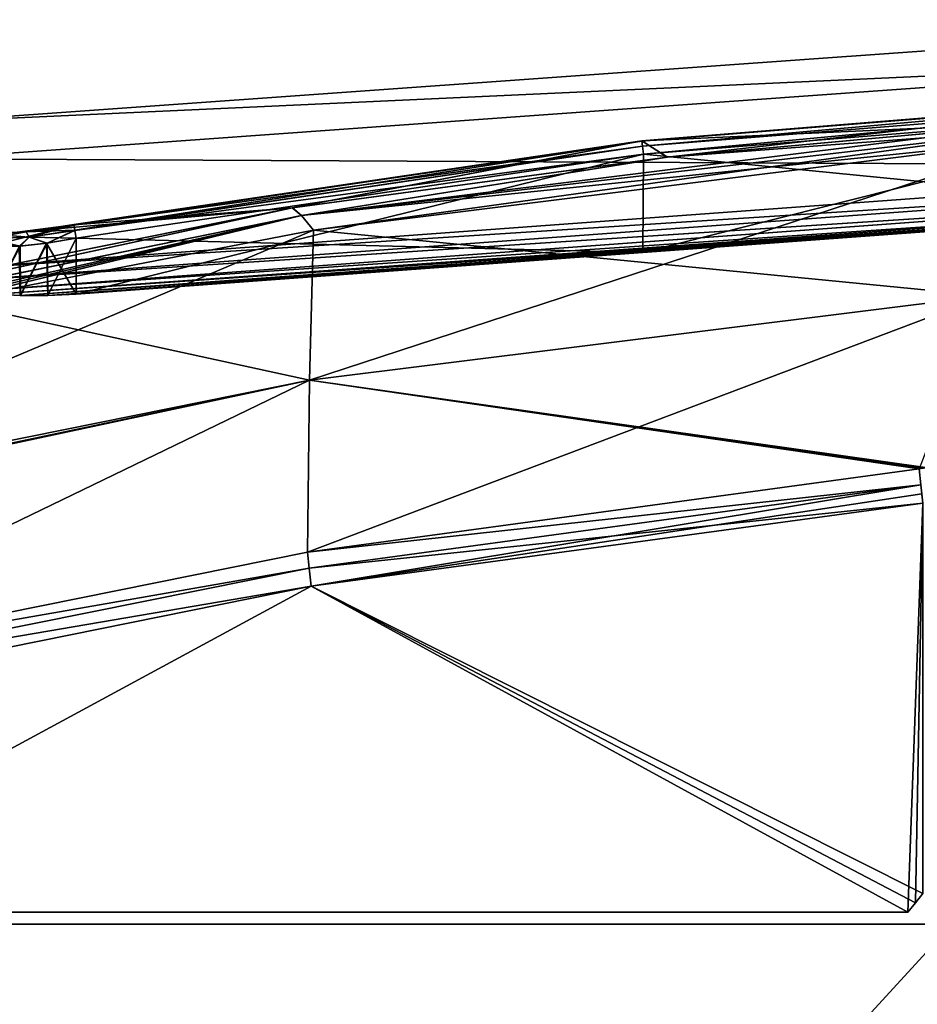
# Model space of a CAD drawing. Header units: millimetres. Extents: x -229 to 223, y -69 to 475.
# Tile 51 of 92: x -148 to -86, y 402 to 469. Entities that reach past the tile are written whole.
import ezdxf

# ---------------------------------------------------------------- set-up
doc = ezdxf.new("R2010")
doc.units = ezdxf.units.MM
doc.header["$LTSCALE"] = 65.185185
for name, color, linetype in [('216', 7, 'CONTINUOUS'), ('217', 7, 'CONTINUOUS'), ('354', 7, 'CONTINUOUS'), ('355', 7, 'CONTINUOUS'), ('358', 7, 'CONTINUOUS'), ('359', 7, 'CONTINUOUS'), ('364', 7, 'CONTINUOUS'), ('365', 7, 'CONTINUOUS'), ('366', 7, 'CONTINUOUS'), ('369', 7, 'CONTINUOUS'), ('370', 7, 'CONTINUOUS'), ('375', 7, 'CONTINUOUS'), ('380', 7, 'CONTINUOUS'), ('382', 7, 'CONTINUOUS'), ('387', 7, 'CONTINUOUS'), ('390', 7, 'CONTINUOUS'), ('391', 7, 'CONTINUOUS'), ('393', 7, 'CONTINUOUS'), ('439', 7, 'CONTINUOUS'), ('479', 7, 'CONTINUOUS'), ('480', 7, 'CONTINUOUS')]:
    doc.layers.add(name, color=color, linetype=linetype)

msp = doc.modelspace()

# ---------------------------------------------------------------- linework, layer by layer
at = {"layer": '216', "color": 7, "linetype": 'Continuous'}
for points in [[(-170.156, 313, 134), (-84, 313, 134), (-170.156, 407, 134), (-170.156, 313, 134)], [(-170.156, 407, 134), (-84, 313, 134), (-84, 407, 134), (-170.156, 407, 134)]]:
    msp.add_3dface(points, dxfattribs=at)
at = {"layer": '217', "color": 7, "linetype": 'Continuous'}
for points in [[(-170.156, 407, -134), (-84, 407, -134), (-170.156, 313, -134), (-170.156, 407, -134)], [(-170.156, 313, -134), (-84, 407, -134), (-84, 313, -134), (-170.156, 313, -134)]]:
    msp.add_3dface(points, dxfattribs=at)
at = {"layer": '354', "color": 7, "linetype": 'Continuous'}
for points in [[(-66.043, 463.876, -103.457), (-103.509, 459.574, -108.539), (-105.256, 460.701, -103.482), (-66.043, 463.876, -103.457)], [(-77.49, 461.96, -108.801), (-103.509, 459.574, -108.539), (-66.043, 463.876, -103.457), (-77.49, 461.96, -108.801)], [(-105.256, 460.701, -103.482), (-129.199, 456.104, -108.204), (-144.171, 454.931, -103.41), (-105.256, 460.701, -103.482)], [(-103.509, 459.574, -108.539), (-129.199, 456.104, -108.204), (-105.256, 460.701, -103.482), (-103.509, 459.574, -108.539)], [(-129.199, 456.104, -108.204), (-179.47, 445.965, -107.431), (-144.171, 454.931, -103.41), (-129.199, 456.104, -108.204)], [(-144.171, 454.931, -103.41), (-179.47, 445.965, -107.431), (-148.391, 454.386, -102.568), (-144.171, 454.931, -103.41)]]:
    msp.add_3dface(points, dxfattribs=at)
at = {"layer": '355', "color": 7, "linetype": 'Continuous'}
for points in [[(-66.043, 463.876, 103.457), (-105.256, 460.701, 103.482), (-77.49, 461.96, 108.801), (-66.043, 463.876, 103.457)], [(-77.49, 461.96, 108.801), (-105.256, 460.701, 103.482), (-103.503, 459.574, 108.541), (-77.49, 461.96, 108.801)], [(-105.256, 460.701, 103.482), (-144.171, 454.931, 103.41), (-129.192, 456.105, 108.204), (-105.256, 460.701, 103.482)], [(-103.503, 459.574, 108.541), (-105.256, 460.701, 103.482), (-129.192, 456.105, 108.204), (-103.503, 459.574, 108.541)], [(-129.192, 456.105, 108.204), (-148.387, 454.388, 102.568), (-179.47, 445.965, 107.431), (-129.192, 456.105, 108.204)], [(-144.171, 454.931, 103.41), (-148.387, 454.388, 102.568), (-129.192, 456.105, 108.204), (-144.171, 454.931, 103.41)]]:
    msp.add_3dface(points, dxfattribs=at)
at = {"layer": '358', "color": 7, "linetype": 'Continuous'}
for points in [[(-144.171, 454.931, -103.41), (-148.391, 454.386, -102.568), (-144.169, 454.933, -102.865), (-144.171, 454.931, -103.41)], [(-144.169, 454.933, -102.865), (-148.391, 454.386, -102.568), (-147.435, 454.468, -102.301), (-144.169, 454.933, -102.865)], [(-144.169, 454.933, -102.865), (-147.435, 454.468, -102.301), (-144.165, 454.91, -102.791), (-144.169, 454.933, -102.865)], [(-147.435, 454.468, -102.301), (-148.391, 454.386, -102.568), (-150.394, 454.344, -100.764), (-147.435, 454.468, -102.301)], [(-147.435, 454.468, -102.301), (-150.394, 454.344, -100.764), (-147.235, 454.099, -101.796), (-147.435, 454.468, -102.301)], [(-150.394, 454.344, -100.764), (-150.078, 453.974, -100.324), (-147.235, 454.099, -101.796), (-150.394, 454.344, -100.764)], [(-147.435, 454.468, -102.301), (-144.101, 454.57, -102.328), (-144.165, 454.91, -102.791), (-147.435, 454.468, -102.301)], [(-147.435, 454.468, -102.301), (-147.235, 454.099, -101.796), (-144.101, 454.57, -102.328), (-147.435, 454.468, -102.301)], [(-144.101, 454.57, -102.328), (-147.235, 454.099, -101.796), (-144.099, 454.559, -102.32), (-144.101, 454.57, -102.328)], [(-147.235, 454.099, -101.796), (-144, 454.019, -102.134), (-144.099, 454.559, -102.32), (-147.235, 454.099, -101.796)], [(-150.078, 453.974, -100.324), (-147.915, 453.472, -101.33), (-147.235, 454.099, -101.796), (-150.078, 453.974, -100.324)], [(-147.915, 453.472, -101.33), (-146.044, 453.672, -101.917), (-147.235, 454.099, -101.796), (-147.915, 453.472, -101.33)], [(-146.044, 453.672, -101.917), (-144, 454.019, -102.134), (-147.235, 454.099, -101.796), (-146.044, 453.672, -101.917)]]:
    msp.add_3dface(points, dxfattribs=at)
at = {"layer": '359', "color": 7, "linetype": 'Continuous'}
for points in [[(-66.043, 463.876, -103.457), (-105.256, 460.701, -103.482), (-105.252, 460.674, -102.896), (-66.043, 463.876, -103.457)], [(-66.042, 463.837, -102.898), (-66.043, 463.876, -103.457), (-105.252, 460.674, -102.896), (-66.042, 463.837, -102.898)], [(-105.211, 460.325, -102.427), (-66.042, 463.837, -102.898), (-105.252, 460.674, -102.896), (-105.211, 460.325, -102.427)], [(-66.041, 463.824, -102.864), (-66.042, 463.837, -102.898), (-105.211, 460.325, -102.427), (-66.041, 463.824, -102.864)], [(-66.024, 463.464, -102.419), (-66.041, 463.824, -102.864), (-105.211, 460.325, -102.427), (-66.024, 463.464, -102.419)], [(-105.148, 459.774, -102.235), (-66.024, 463.464, -102.419), (-105.211, 460.325, -102.427), (-105.148, 459.774, -102.235)], [(-65.999, 462.935, -102.245), (-66.024, 463.464, -102.419), (-105.148, 459.774, -102.235), (-65.999, 462.935, -102.245)], [(-105.256, 460.701, -103.482), (-144.171, 454.931, -103.41), (-144.169, 454.933, -102.865), (-105.256, 460.701, -103.482)], [(-105.256, 460.701, -103.482), (-144.169, 454.933, -102.865), (-105.252, 460.674, -102.896), (-105.256, 460.701, -103.482)], [(-144.169, 454.933, -102.865), (-144.165, 454.91, -102.791), (-105.252, 460.674, -102.896), (-144.169, 454.933, -102.865)], [(-144.165, 454.91, -102.791), (-144.101, 454.57, -102.328), (-105.252, 460.674, -102.896), (-144.165, 454.91, -102.791)], [(-144.101, 454.57, -102.328), (-105.211, 460.325, -102.427), (-105.252, 460.674, -102.896), (-144.101, 454.57, -102.328)], [(-144.101, 454.57, -102.328), (-144.099, 454.559, -102.32), (-105.211, 460.325, -102.427), (-144.101, 454.57, -102.328)], [(-144.099, 454.559, -102.32), (-105.148, 459.774, -102.235), (-105.211, 460.325, -102.427), (-144.099, 454.559, -102.32)], [(-144.099, 454.559, -102.32), (-144, 454.019, -102.134), (-105.148, 459.774, -102.235), (-144.099, 454.559, -102.32)]]:
    msp.add_3dface(points, dxfattribs=at)
at = {"layer": '364', "color": 7, "linetype": 'Continuous'}
for points in [[(-105.256, 460.701, 103.482), (-66.043, 463.876, 103.457), (-105.252, 460.674, 102.896), (-105.256, 460.701, 103.482)], [(-66.043, 463.876, 103.457), (-66.042, 463.837, 102.898), (-105.252, 460.674, 102.896), (-66.043, 463.876, 103.457)], [(-66.042, 463.837, 102.898), (-66.041, 463.824, 102.864), (-105.252, 460.674, 102.896), (-66.042, 463.837, 102.898)], [(-66.041, 463.824, 102.864), (-105.211, 460.325, 102.427), (-105.252, 460.674, 102.896), (-66.041, 463.824, 102.864)], [(-66.041, 463.824, 102.864), (-66.024, 463.464, 102.419), (-105.211, 460.325, 102.427), (-66.041, 463.824, 102.864)], [(-66.024, 463.464, 102.419), (-105.148, 459.774, 102.235), (-105.211, 460.325, 102.427), (-66.024, 463.464, 102.419)], [(-66.024, 463.464, 102.419), (-65.999, 462.935, 102.245), (-105.148, 459.774, 102.235), (-66.024, 463.464, 102.419)], [(-144.171, 454.931, 103.41), (-105.256, 460.701, 103.482), (-144.177, 454.969, 103.096), (-144.171, 454.931, 103.41)], [(-144.177, 454.969, 103.096), (-105.256, 460.701, 103.482), (-105.252, 460.674, 102.896), (-144.177, 454.969, 103.096)], [(-144.169, 454.935, 102.869), (-144.177, 454.969, 103.096), (-105.252, 460.674, 102.896), (-144.169, 454.935, 102.869)], [(-144.165, 454.91, 102.791), (-144.169, 454.935, 102.869), (-105.252, 460.674, 102.896), (-144.165, 454.91, 102.791)], [(-105.211, 460.325, 102.427), (-144.165, 454.91, 102.791), (-105.252, 460.674, 102.896), (-105.211, 460.325, 102.427)], [(-144.101, 454.57, 102.329), (-144.165, 454.91, 102.791), (-105.211, 460.325, 102.427), (-144.101, 454.57, 102.329)], [(-144.099, 454.558, 102.32), (-144.101, 454.57, 102.329), (-105.211, 460.325, 102.427), (-144.099, 454.558, 102.32)], [(-105.148, 459.774, 102.235), (-144.099, 454.558, 102.32), (-105.211, 460.325, 102.427), (-105.148, 459.774, 102.235)], [(-144, 454.019, 102.134), (-144.099, 454.558, 102.32), (-105.148, 459.774, 102.235), (-144, 454.019, 102.134)]]:
    msp.add_3dface(points, dxfattribs=at)
at = {"layer": '365', "color": 7, "linetype": 'Continuous'}
for points in [[(-148.387, 454.388, 102.568), (-144.171, 454.931, 103.41), (-147.435, 454.468, 102.301), (-148.387, 454.388, 102.568)], [(-144.171, 454.931, 103.41), (-144.177, 454.969, 103.096), (-147.435, 454.468, 102.301), (-144.171, 454.931, 103.41)], [(-144.177, 454.969, 103.096), (-144.169, 454.935, 102.869), (-147.435, 454.468, 102.301), (-144.177, 454.969, 103.096)], [(-147.435, 454.468, 102.301), (-144.169, 454.935, 102.869), (-147.235, 454.099, 101.796), (-147.435, 454.468, 102.301)], [(-144.169, 454.935, 102.869), (-144.165, 454.91, 102.791), (-147.235, 454.099, 101.796), (-144.169, 454.935, 102.869)], [(-150.394, 454.344, 100.765), (-148.387, 454.388, 102.568), (-147.435, 454.468, 102.301), (-150.394, 454.344, 100.765)], [(-150.394, 454.344, 100.765), (-147.435, 454.468, 102.301), (-150.078, 453.974, 100.324), (-150.394, 454.344, 100.765)], [(-147.435, 454.468, 102.301), (-147.235, 454.099, 101.796), (-150.078, 453.974, 100.324), (-147.435, 454.468, 102.301)], [(-144.165, 454.91, 102.791), (-144.101, 454.57, 102.329), (-147.235, 454.099, 101.796), (-144.165, 454.91, 102.791)], [(-144.101, 454.57, 102.329), (-145.992, 453.679, 101.927), (-147.235, 454.099, 101.796), (-144.101, 454.57, 102.329)], [(-144.101, 454.57, 102.329), (-144.099, 454.558, 102.32), (-145.992, 453.679, 101.927), (-144.101, 454.57, 102.329)], [(-144.099, 454.558, 102.32), (-144, 454.019, 102.134), (-145.992, 453.679, 101.927), (-144.099, 454.558, 102.32)], [(-147.833, 453.478, 101.364), (-150.985, 453.47, 99.307), (-150.078, 453.974, 100.324), (-147.833, 453.478, 101.364)], [(-147.235, 454.099, 101.796), (-147.833, 453.478, 101.364), (-150.078, 453.974, 100.324), (-147.235, 454.099, 101.796)], [(-145.992, 453.679, 101.927), (-147.833, 453.478, 101.364), (-147.235, 454.099, 101.796), (-145.992, 453.679, 101.927)]]:
    msp.add_3dface(points, dxfattribs=at)
at = {"layer": '366', "color": 7, "linetype": 'Continuous'}
for points in [[(-147.833, 453.478, 101.364), (-145.992, 453.679, 101.927), (-147.831, 450.092, 101.237), (-147.833, 453.478, 101.364)], [(-147.831, 450.092, 101.237), (-145.992, 453.679, 101.927), (-145.949, 450.089, 101.808), (-147.831, 450.092, 101.237)], [(-145.992, 453.679, 101.927), (-144, 454.019, 102.134), (-145.949, 450.089, 101.808), (-145.992, 453.679, 101.927)], [(-145.949, 450.089, 101.808), (-144, 454.019, 102.134), (-144, 450.184, 102), (-145.949, 450.089, 101.808)], [(-150.985, 453.47, 99.307), (-147.833, 453.478, 101.364), (-149.566, 450.193, 100.308), (-150.985, 453.47, 99.307)], [(-149.566, 450.193, 100.308), (-147.833, 453.478, 101.364), (-147.831, 450.092, 101.237), (-149.566, 450.193, 100.308)]]:
    msp.add_3dface(points, dxfattribs=at)
at = {"layer": '369', "color": 7, "linetype": 'Continuous'}
for points in [[(-146.044, 453.672, -101.917), (-147.915, 453.472, -101.33), (-147.837, 450.092, -101.235), (-146.044, 453.672, -101.917)], [(-145.951, 450.089, -101.808), (-146.044, 453.672, -101.917), (-147.837, 450.092, -101.235), (-145.951, 450.089, -101.808)], [(-144, 454.019, -102.134), (-146.044, 453.672, -101.917), (-144, 450.184, -102), (-144, 454.019, -102.134)], [(-144, 450.184, -102), (-146.044, 453.672, -101.917), (-145.951, 450.089, -101.808), (-144, 450.184, -102)], [(-147.837, 450.092, -101.235), (-147.915, 453.472, -101.33), (-149.574, 450.194, -100.302), (-147.837, 450.092, -101.235)]]:
    msp.add_3dface(points, dxfattribs=at)
at = {"layer": '370', "color": 7, "linetype": 'Continuous'}
for points in [[(-65.999, 462.935, -102.245), (-105.148, 459.774, -102.235), (-66, 455.924, -102), (-65.999, 462.935, -102.245)], [(-105.148, 459.774, -102.235), (-144, 454.019, -102.134), (-105.175, 453.042, -102), (-105.148, 459.774, -102.235)], [(-66, 455.924, -102), (-105.148, 459.774, -102.235), (-105.175, 453.042, -102), (-66, 455.924, -102)], [(-144, 454.019, -102.134), (-144, 450.184, -102), (-105.175, 453.042, -102), (-144, 454.019, -102.134)]]:
    msp.add_3dface(points, dxfattribs=at)
at = {"layer": '375', "color": 7, "linetype": 'Continuous'}
for points in [[(-105.148, 459.774, 102.235), (-65.999, 462.935, 102.245), (-105.175, 453.042, 102), (-105.148, 459.774, 102.235)], [(-65.999, 462.935, 102.245), (-66, 455.924, 102), (-105.175, 453.042, 102), (-65.999, 462.935, 102.245)], [(-144, 454.019, 102.134), (-105.148, 459.774, 102.235), (-144, 450.184, 102), (-144, 454.019, 102.134)], [(-144, 450.184, 102), (-105.148, 459.774, 102.235), (-105.175, 453.042, 102), (-144, 450.184, 102)]]:
    msp.add_3dface(points, dxfattribs=at)
at = {"layer": '380', "color": 7, "linetype": 'Continuous'}
for points in [[(-103.509, 459.574, -108.539), (-77.49, 461.96, -108.801), (-128.565, 455.586, -109.755), (-103.509, 459.574, -108.539)], [(-77.49, 461.96, -108.801), (-77.469, 461.539, -109.941), (-128.565, 455.586, -109.755), (-77.49, 461.96, -108.801)], [(-128.565, 455.586, -109.755), (-77.469, 461.539, -109.941), (-127.738, 454.579, -111.447), (-128.565, 455.586, -109.755)], [(-77.469, 461.539, -109.941), (-77.416, 460.866, -110.952), (-127.738, 454.579, -111.447), (-77.469, 461.539, -109.941)], [(-129.199, 456.104, -108.204), (-103.509, 459.574, -108.539), (-128.565, 455.586, -109.755), (-129.199, 456.104, -108.204)], [(-179.47, 445.965, -107.431), (-129.199, 456.104, -108.204), (-179.033, 445.285, -109.319), (-179.47, 445.965, -107.431)], [(-179.033, 445.285, -109.319), (-129.199, 456.104, -108.204), (-128.565, 455.586, -109.755), (-179.033, 445.285, -109.319)], [(-179.033, 445.285, -109.319), (-128.565, 455.586, -109.755), (-179.022, 445.268, -109.358), (-179.033, 445.285, -109.319)], [(-179.022, 445.268, -109.358), (-128.565, 455.586, -109.755), (-178.399, 444.328, -111.175), (-179.022, 445.268, -109.358)], [(-178.399, 444.328, -111.175), (-128.565, 455.586, -109.755), (-178.195, 444.001, -111.685), (-178.399, 444.328, -111.175)], [(-178.195, 444.001, -111.685), (-128.565, 455.586, -109.755), (-177.998, 443.651, -112.178), (-178.195, 444.001, -111.685)], [(-177.998, 443.651, -112.178), (-128.565, 455.586, -109.755), (-152.895, 449.698, -111.79), (-177.998, 443.651, -112.178)], [(-152.895, 449.698, -111.79), (-128.565, 455.586, -109.755), (-127.738, 454.579, -111.447), (-152.895, 449.698, -111.79)]]:
    msp.add_3dface(points, dxfattribs=at)
at = {"layer": '382', "color": 7, "linetype": 'Continuous'}
for points in [[(-77.49, 461.96, 108.801), (-103.503, 459.574, 108.541), (-77.469, 461.539, 109.941), (-77.49, 461.96, 108.801)], [(-77.469, 461.539, 109.941), (-103.503, 459.574, 108.541), (-128.565, 455.586, 109.755), (-77.469, 461.539, 109.941)], [(-77.469, 461.539, 109.941), (-128.565, 455.586, 109.755), (-77.416, 460.867, 110.952), (-77.469, 461.539, 109.941)], [(-77.416, 460.867, 110.952), (-128.565, 455.586, 109.755), (-127.736, 454.579, 111.447), (-77.416, 460.867, 110.952)], [(-103.503, 459.574, 108.541), (-129.192, 456.105, 108.204), (-128.565, 455.586, 109.755), (-103.503, 459.574, 108.541)], [(-129.192, 456.105, 108.204), (-179.47, 445.965, 107.431), (-179.033, 445.285, 109.318), (-129.192, 456.105, 108.204)], [(-128.565, 455.586, 109.755), (-129.192, 456.105, 108.204), (-179.033, 445.285, 109.318), (-128.565, 455.586, 109.755)], [(-128.565, 455.586, 109.755), (-179.033, 445.285, 109.318), (-152.894, 449.699, 111.79), (-128.565, 455.586, 109.755)], [(-127.736, 454.579, 111.447), (-128.565, 455.586, 109.755), (-152.894, 449.699, 111.79), (-127.736, 454.579, 111.447)]]:
    msp.add_3dface(points, dxfattribs=at)
at = {"layer": '387', "color": 7, "linetype": 'Continuous'}
for points in [[(-127.738, 454.579, -111.447), (-77.416, 460.866, -110.952), (-128.023, 444.281, -122.224), (-127.738, 454.579, -111.447)], [(-128.023, 444.281, -122.224), (-77.416, 460.866, -110.952), (-81.675, 450.077, -122.067), (-128.023, 444.281, -122.224)], [(-152.895, 449.698, -111.79), (-127.738, 454.579, -111.447), (-173.857, 435.027, -122.431), (-152.895, 449.698, -111.79)], [(-173.857, 435.027, -122.431), (-127.738, 454.579, -111.447), (-128.023, 444.281, -122.224), (-173.857, 435.027, -122.431)], [(-128.023, 444.281, -122.224), (-81.675, 450.077, -122.067), (-128.158, 432.488, -132.355), (-128.023, 444.281, -122.224)], [(-128.158, 432.488, -132.355), (-81.675, 450.077, -122.067), (-86.247, 438.216, -132.131), (-128.158, 432.488, -132.355)], [(-173.857, 435.027, -122.431), (-128.023, 444.281, -122.224), (-173.689, 434.634, -122.845), (-173.857, 435.027, -122.431)], [(-173.689, 434.634, -122.845), (-128.023, 444.281, -122.224), (-173.648, 434.537, -122.946), (-173.689, 434.634, -122.845)], [(-173.648, 434.537, -122.946), (-128.023, 444.281, -122.224), (-169.732, 424.112, -132.642), (-173.648, 434.537, -122.946)], [(-169.732, 424.112, -132.642), (-128.023, 444.281, -122.224), (-128.158, 432.488, -132.355), (-169.732, 424.112, -132.642)]]:
    msp.add_3dface(points, dxfattribs=at)
at = {"layer": '390', "color": 7, "linetype": 'Continuous'}
for points in [[(-86, 435.864, -133.009), (-87.017, 407.81, -133.989), (-127.911, 430.161, -133.209), (-86, 435.864, -133.009)], [(-86.512, 408.458, -133.967), (-87.017, 407.81, -133.989), (-86, 435.864, -133.009), (-86.512, 408.458, -133.967)], [(-86, 409.101, -133.944), (-86.512, 408.458, -133.967), (-86, 435.864, -133.009), (-86, 409.101, -133.944)], [(-169.371, 421.791, -133.501), (-127.911, 430.161, -133.209), (-169.173, 407.81, -133.989), (-169.371, 421.791, -133.501)], [(-127.911, 430.161, -133.209), (-87.017, 407.81, -133.989), (-169.173, 407.81, -133.989), (-127.911, 430.161, -133.209)]]:
    msp.add_3dface(points, dxfattribs=at)
at = {"layer": '391', "color": 7, "linetype": 'Continuous'}
for points in [[(-77.416, 460.867, 110.952), (-127.736, 454.579, 111.447), (-81.675, 450.076, 122.067), (-77.416, 460.867, 110.952)], [(-127.736, 454.579, 111.447), (-152.894, 449.699, 111.79), (-128.023, 444.28, 122.225), (-127.736, 454.579, 111.447)], [(-127.736, 454.579, 111.447), (-128.023, 444.28, 122.225), (-81.675, 450.076, 122.067), (-127.736, 454.579, 111.447)], [(-152.894, 449.699, 111.79), (-173.857, 435.026, 122.432), (-128.023, 444.28, 122.225), (-152.894, 449.699, 111.79)], [(-81.675, 450.076, 122.067), (-128.023, 444.28, 122.225), (-85.662, 438.277, 132.129), (-81.675, 450.076, 122.067)], [(-173.857, 435.026, 122.432), (-173.69, 434.635, 122.844), (-128.023, 444.28, 122.225), (-173.857, 435.026, 122.432)], [(-173.69, 434.635, 122.844), (-173.648, 434.537, 122.946), (-128.023, 444.28, 122.225), (-173.69, 434.635, 122.844)], [(-173.648, 434.537, 122.946), (-169.732, 424.112, 132.642), (-128.023, 444.28, 122.225), (-173.648, 434.537, 122.946)], [(-128.023, 444.28, 122.225), (-169.732, 424.112, 132.642), (-128.155, 432.488, 132.355), (-128.023, 444.28, 122.225)], [(-86.247, 438.216, 132.131), (-128.023, 444.28, 122.225), (-128.155, 432.488, 132.355), (-86.247, 438.216, 132.131)], [(-85.662, 438.277, 132.129), (-128.023, 444.28, 122.225), (-85.954, 438.247, 132.13), (-85.662, 438.277, 132.129)], [(-85.954, 438.247, 132.13), (-128.023, 444.28, 122.225), (-86.247, 438.216, 132.131), (-85.954, 438.247, 132.13)]]:
    msp.add_3dface(points, dxfattribs=at)
at = {"layer": '393', "color": 7, "linetype": 'Continuous'}
for points in [[(-86.247, 438.216, 132.131), (-128.155, 432.488, 132.355), (-86.13, 437.111, 132.762), (-86.247, 438.216, 132.131)], [(-86.13, 437.111, 132.762), (-128.155, 432.488, 132.355), (-128.033, 431.412, 132.961), (-86.13, 437.111, 132.762)], [(-86.13, 437.111, 132.762), (-128.033, 431.412, 132.961), (-86, 435.864, 133.009), (-86.13, 437.111, 132.762)], [(-86, 435.864, 133.009), (-128.033, 431.412, 132.961), (-127.911, 430.161, 133.209), (-86, 435.864, 133.009)], [(-128.155, 432.488, 132.355), (-169.732, 424.112, 132.642), (-128.033, 431.412, 132.961), (-128.155, 432.488, 132.355)], [(-128.033, 431.412, 132.961), (-169.732, 424.112, 132.642), (-169.485, 423.052, 133.253), (-128.033, 431.412, 132.961)], [(-128.033, 431.412, 132.961), (-169.485, 423.052, 133.253), (-127.911, 430.161, 133.209), (-128.033, 431.412, 132.961)], [(-169.485, 423.052, 133.253), (-169.371, 421.791, 133.501), (-127.911, 430.161, 133.209), (-169.485, 423.052, 133.253)]]:
    msp.add_3dface(points, dxfattribs=at)
at = {"layer": '439', "color": 7, "linetype": 'Continuous'}
for points in [[(-86, 435.864, 133.009), (-127.911, 430.161, 133.209), (-86, 409.101, 133.944), (-86, 435.864, 133.009)], [(-127.911, 430.161, 133.209), (-169.371, 421.791, 133.501), (-169.173, 407.81, 133.989), (-127.911, 430.161, 133.209)], [(-127.911, 430.161, 133.209), (-169.173, 407.81, 133.989), (-87.017, 407.81, 133.989), (-127.911, 430.161, 133.209)], [(-86, 409.101, 133.944), (-127.911, 430.161, 133.209), (-86.512, 408.458, 133.967), (-86, 409.101, 133.944)], [(-86.512, 408.458, 133.967), (-127.911, 430.161, 133.209), (-87.017, 407.81, 133.989), (-86.512, 408.458, 133.967)]]:
    msp.add_3dface(points, dxfattribs=at)
at = {"layer": '479', "color": 7, "linetype": 'Continuous'}
for points in [[(-128.158, 432.488, -132.355), (-86.247, 438.216, -132.131), (-86.13, 437.11, -132.762), (-128.158, 432.488, -132.355)], [(-128.158, 432.488, -132.355), (-86.13, 437.11, -132.762), (-128.033, 431.412, -132.961), (-128.158, 432.488, -132.355)], [(-86.13, 437.11, -132.762), (-127.911, 430.161, -133.209), (-128.033, 431.412, -132.961), (-86.13, 437.11, -132.762)], [(-127.911, 430.161, -133.209), (-86.13, 437.11, -132.762), (-86.066, 436.5, -132.935), (-127.911, 430.161, -133.209)], [(-86, 435.864, -133.009), (-127.911, 430.161, -133.209), (-86.066, 436.5, -132.935), (-86, 435.864, -133.009)], [(-169.732, 424.112, -132.642), (-128.158, 432.488, -132.355), (-128.033, 431.412, -132.961), (-169.732, 424.112, -132.642)], [(-169.485, 423.051, -133.253), (-169.732, 424.112, -132.642), (-128.033, 431.412, -132.961), (-169.485, 423.051, -133.253)], [(-127.911, 430.161, -133.209), (-169.485, 423.051, -133.253), (-128.033, 431.412, -132.961), (-127.911, 430.161, -133.209)], [(-127.911, 430.161, -133.209), (-169.371, 421.791, -133.501), (-169.485, 423.051, -133.253), (-127.911, 430.161, -133.209)]]:
    msp.add_3dface(points, dxfattribs=at)
at = {"layer": '480', "color": 7, "linetype": 'Continuous'}
for points in [[(-154, 462, 0), (-56, 469, 0), (-56.001, 466.495, -46.225), (-154, 462, 0)], [(-56, 469, 0), (-154, 462, 0), (-56.001, 466.498, 46.199), (-56, 469, 0)], [(-154, 462, 0), (-153.999, 459.455, 46.211), (-56.001, 466.498, 46.199), (-154, 462, 0)], [(-153.999, 459.452, -46.236), (-154, 462, 0), (-56.001, 466.495, -46.225), (-153.999, 459.452, -46.236)], [(-153.999, 459.455, 46.211), (-56, 458.989, 91.999), (-56.001, 466.498, 46.199), (-153.999, 459.455, 46.211)], [(-56, 458.988, -92), (-153.999, 459.452, -46.236), (-56.001, 466.495, -46.225), (-56, 458.988, -92)], [(-153.999, 459.455, 46.211), (-154, 451.818, 92), (-56, 458.989, 91.999), (-153.999, 459.455, 46.211)], [(-154, 451.818, -92), (-153.999, 459.452, -46.236), (-56, 458.988, -92), (-154, 451.818, -92)], [(-56, 458.989, 91.999), (-154, 451.818, 92), (-56.769, 458.067, 95.845), (-56, 458.989, 91.999)], [(-154, 451.818, -92), (-56, 458.988, -92), (-56.771, 458.065, -95.851), (-154, 451.818, -92)], [(-154, 451.818, 92), (-153.236, 450.996, 95.832), (-56.769, 458.067, 95.845), (-154, 451.818, 92)], [(-153.239, 450.997, -95.827), (-154, 451.818, -92), (-56.771, 458.065, -95.851), (-153.239, 450.997, -95.827)], [(-153.239, 450.997, -95.827), (-56.771, 458.065, -95.851), (-58.926, 457.154, -99.069), (-153.239, 450.997, -95.827)], [(-153.236, 450.996, 95.832), (-58.917, 457.157, 99.059), (-56.769, 458.067, 95.845), (-153.236, 450.996, 95.832)], [(-151.086, 450.387, -99.056), (-153.239, 450.997, -95.827), (-58.926, 457.154, -99.069), (-151.086, 450.387, -99.056)], [(-153.236, 450.996, 95.832), (-151.078, 450.385, 99.064), (-58.917, 457.157, 99.059), (-153.236, 450.996, 95.832)], [(-151.086, 450.387, -99.056), (-58.926, 457.154, -99.069), (-62.155, 456.395, -101.231), (-151.086, 450.387, -99.056)], [(-151.078, 450.385, 99.064), (-62.148, 456.396, 101.228), (-58.917, 457.157, 99.059), (-151.078, 450.385, 99.064)], [(-149.574, 450.194, -100.302), (-151.086, 450.387, -99.056), (-62.155, 456.395, -101.231), (-149.574, 450.194, -100.302)], [(-151.078, 450.385, 99.064), (-149.566, 450.193, 100.308), (-62.148, 456.396, 101.228), (-151.078, 450.385, 99.064)], [(-149.574, 450.194, -100.302), (-62.155, 456.395, -101.231), (-64.038, 456.116, -101.806), (-149.574, 450.194, -100.302)], [(-149.566, 450.193, 100.308), (-64.035, 456.117, 101.805), (-62.148, 456.396, 101.228), (-149.566, 450.193, 100.308)], [(-66, 455.924, -102), (-149.574, 450.194, -100.302), (-64.038, 456.116, -101.806), (-66, 455.924, -102)], [(-147.837, 450.092, -101.235), (-149.574, 450.194, -100.302), (-66, 455.924, -102), (-147.837, 450.092, -101.235)], [(-149.566, 450.193, 100.308), (-147.831, 450.092, 101.237), (-64.035, 456.117, 101.805), (-149.566, 450.193, 100.308)], [(-147.837, 450.092, -101.235), (-66, 455.924, -102), (-105.175, 453.042, -102), (-147.837, 450.092, -101.235)], [(-147.831, 450.092, 101.237), (-66, 455.924, 102), (-64.035, 456.117, 101.805), (-147.831, 450.092, 101.237)], [(-66, 455.924, 102), (-147.831, 450.092, 101.237), (-105.175, 453.042, 102), (-66, 455.924, 102)], [(-145.951, 450.089, -101.808), (-147.837, 450.092, -101.235), (-105.175, 453.042, -102), (-145.951, 450.089, -101.808)], [(-147.831, 450.092, 101.237), (-145.949, 450.089, 101.808), (-105.175, 453.042, 102), (-147.831, 450.092, 101.237)], [(-144, 450.184, -102), (-145.951, 450.089, -101.808), (-105.175, 453.042, -102), (-144, 450.184, -102)], [(-145.949, 450.089, 101.808), (-144, 450.184, 102), (-105.175, 453.042, 102), (-145.949, 450.089, 101.808)]]:
    msp.add_3dface(points, dxfattribs=at)

doc.saveas('drawing.dxf')
